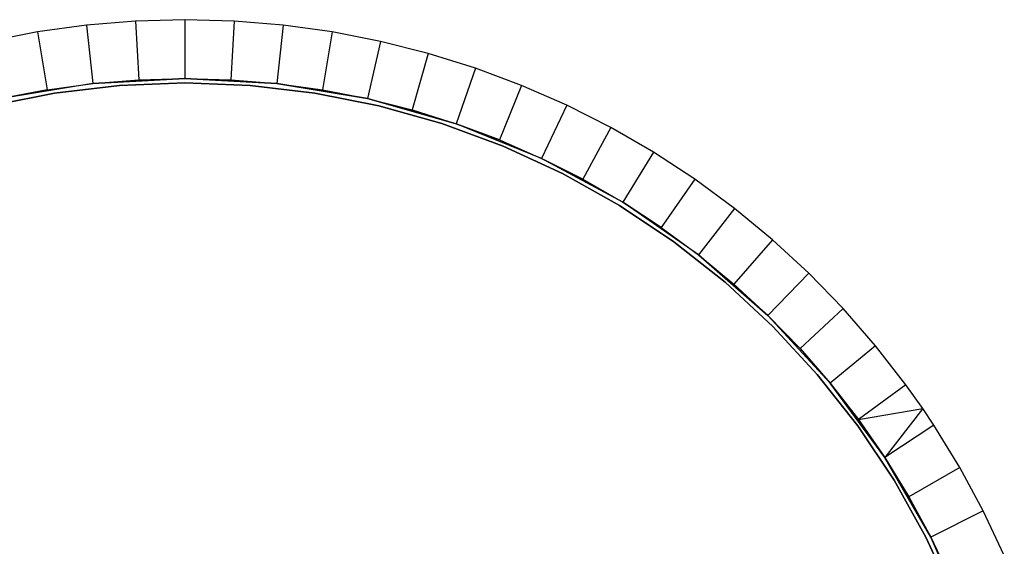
# Model space of a CAD drawing. Extents: x 1 to 115, y -55 to 55.
# Tile 54 of 86: x 50 to 83, y 13 to 30. Entities that reach past the tile are written whole.
import ezdxf

# ---------------------------------------------------------------- set-up
doc = ezdxf.new("R2010")
doc.units = 0
doc.header["$LTSCALE"] = 25.4
doc.layers.get('0').update_dxf_attribs({"linetype": 'CONTINUOUS'})

# ---------------------------------------------------------------- blocks, each defined once
blk = doc.blocks.new('NL2500025450_STL')
at = {"color": 0}
for p, q in [((52.195, 30.315, 213.81), (50.53, 30.084, 213.81)), ((52.195, 30.315, 213.81), (50.53, 30.084, 213.81)), ((53.87, 30.454, 213.81), (52.195, 30.315, 213.81)), ((53.87, 30.454, 213.81), (52.195, 30.315, 213.81)), ((52.195, 30.315, 213.81), (52.415, 28.327, 215.81)), ((52.195, 30.315, 213.81), (52.415, 28.327, 215.81)), ((55.55, 30.5, 213.81), (53.87, 30.454, 213.81)), ((55.55, 30.5, 213.81), (53.87, 30.454, 213.81)), ((53.87, 30.454, 213.81), (53.98, 28.457, 215.81)), ((53.87, 30.454, 213.81), (53.98, 28.457, 215.81)), ((57.23, 30.454, 213.81), (55.55, 30.5, 213.81)), ((55.55, 30.5, 213.81), (55.55, 28.5, 215.81)), ((55.55, 30.5, 213.81), (55.55, 28.5, 215.81)), ((57.23, 30.454, 213.81), (55.55, 30.5, 213.81)), ((57.23, 30.454, 213.81), (57.12, 28.457, 215.81)), ((57.23, 30.454, 213.81), (57.12, 28.457, 215.81)), ((58.905, 30.315, 213.81), (57.23, 30.454, 213.81)), ((58.905, 30.315, 213.81), (57.23, 30.454, 213.81)), ((58.905, 30.315, 213.81), (58.685, 28.327, 215.81)), ((58.905, 30.315, 213.81), (58.685, 28.327, 215.81)), ((60.57, 30.084, 213.81), (58.905, 30.315, 213.81)), ((60.57, 30.084, 213.81), (58.905, 30.315, 213.81)), ((50.53, 30.084, 213.81), (48.88, 29.762, 213.81)), ((50.53, 30.084, 213.81), (48.88, 29.762, 213.81)), ((50.53, 30.084, 213.81), (50.859, 28.111, 215.81)), ((50.53, 30.084, 213.81), (50.859, 28.111, 215.81)), ((60.57, 30.084, 213.81), (60.241, 28.111, 215.81)), ((60.57, 30.084, 213.81), (60.241, 28.111, 215.81)), ((62.22, 29.762, 213.81), (60.57, 30.084, 213.81)), ((62.22, 29.762, 213.81), (60.57, 30.084, 213.81)), ((62.22, 29.762, 213.81), (61.782, 27.81, 215.81)), ((62.22, 29.762, 213.81), (61.782, 27.81, 215.81)), ((63.849, 29.349, 213.81), (62.22, 29.762, 213.81)), ((63.849, 29.349, 213.81), (62.22, 29.762, 213.81)), ((63.849, 29.349, 213.81), (63.305, 27.425, 215.81)), ((63.849, 29.349, 213.81), (63.305, 27.425, 215.81)), ((65.453, 28.847, 213.81), (63.849, 29.349, 213.81)), ((65.453, 28.847, 213.81), (63.849, 29.349, 213.81)), ((65.453, 28.847, 213.81), (64.804, 26.956, 215.81)), ((65.453, 28.847, 213.81), (64.804, 26.956, 215.81)), ((67.027, 28.258, 213.81), (65.453, 28.847, 213.81)), ((67.027, 28.258, 213.81), (65.453, 28.847, 213.81)), ((52.415, 28.327, 217.81), (49.318, 27.81, 217.81)), ((52.415, 28.327, 217.81), (49.318, 27.81, 217.81)), ((50.859, 28.111, 215.81), (52.415, 28.327, 217.81)), ((50.859, 28.111, 215.81), (52.415, 28.327, 217.81)), ((50.859, 28.111, 215.81), (52.415, 28.327, 215.81)), ((50.859, 28.111, 215.81), (52.415, 28.327, 215.81)), ((51.115, 28.001, 216.416), (53.326, 28.263, 216.416)), ((53.326, 28.263, 215.916), (51.115, 28.001, 215.916)), ((51.115, 28.001, 216.416), (53.326, 28.263, 216.416)), ((53.326, 28.263, 215.916), (51.115, 28.001, 215.916)), ((52.415, 28.327, 215.81), (55.55, 28.5, 217.81)), ((55.55, 28.5, 217.81), (52.415, 28.327, 217.81)), ((52.415, 28.327, 215.81), (55.55, 28.5, 217.81)), ((55.55, 28.5, 217.81), (52.415, 28.327, 217.81)), ((52.415, 28.327, 215.81), (53.98, 28.457, 215.81)), ((52.415, 28.327, 215.81), (53.98, 28.457, 215.81)), ((52.415, 28.327, 215.81), (52.415, 28.327, 217.81)), ((52.415, 28.327, 215.81), (52.415, 28.327, 217.81)), ((53.326, 28.263, 216.416), (55.55, 28.35, 216.416)), ((55.55, 28.35, 215.916), (53.326, 28.263, 215.916)), ((53.326, 28.263, 216.416), (55.55, 28.35, 216.416)), ((55.55, 28.35, 215.916), (53.326, 28.263, 215.916)), ((53.326, 28.263, 216.416), (53.326, 28.263, 215.916)), ((53.326, 28.263, 216.416), (53.326, 28.263, 215.916)), ((53.98, 28.457, 215.81), (55.55, 28.5, 217.81)), ((53.98, 28.457, 215.81), (55.55, 28.5, 217.81)), ((53.98, 28.457, 215.81), (55.55, 28.5, 215.81)), ((53.98, 28.457, 215.81), (55.55, 28.5, 215.81)), ((58.685, 28.327, 217.81), (55.55, 28.5, 217.81)), ((55.55, 28.5, 217.81), (55.55, 28.5, 215.81)), ((55.55, 28.5, 215.81), (58.685, 28.327, 217.81)), ((55.55, 28.5, 215.81), (57.12, 28.457, 215.81)), ((55.55, 28.5, 215.81), (58.685, 28.327, 217.81)), ((55.55, 28.5, 217.81), (55.55, 28.5, 215.81)), ((58.685, 28.327, 217.81), (55.55, 28.5, 217.81)), ((55.55, 28.5, 215.81), (57.12, 28.457, 215.81)), ((57.774, 28.263, 215.916), (55.55, 28.35, 215.916)), ((55.55, 28.35, 216.416), (55.55, 28.35, 215.916)), ((55.55, 28.35, 216.416), (57.774, 28.263, 216.416)), ((55.55, 28.35, 216.416), (55.55, 28.35, 215.916)), ((55.55, 28.35, 216.416), (57.774, 28.263, 216.416)), ((57.774, 28.263, 215.916), (55.55, 28.35, 215.916)), ((57.12, 28.457, 215.81), (58.685, 28.327, 217.81)), ((57.12, 28.457, 215.81), (58.685, 28.327, 217.81)), ((57.12, 28.457, 215.81), (58.685, 28.327, 215.81)), ((57.12, 28.457, 215.81), (58.685, 28.327, 215.81)), ((57.774, 28.263, 216.416), (57.774, 28.263, 215.916)), ((57.774, 28.263, 216.416), (59.985, 28.001, 216.416)), ((59.985, 28.001, 215.916), (57.774, 28.263, 215.916)), ((57.774, 28.263, 216.416), (57.774, 28.263, 215.916)), ((57.774, 28.263, 216.416), (59.985, 28.001, 216.416)), ((59.985, 28.001, 215.916), (57.774, 28.263, 215.916)), ((58.685, 28.327, 215.81), (58.685, 28.327, 217.81)), ((58.685, 28.327, 215.81), (58.685, 28.327, 217.81)), ((58.685, 28.327, 215.81), (61.782, 27.81, 217.81)), ((61.782, 27.81, 217.81), (58.685, 28.327, 217.81)), ((58.685, 28.327, 215.81), (60.241, 28.111, 215.81)), ((58.685, 28.327, 215.81), (61.782, 27.81, 217.81)), ((61.782, 27.81, 217.81), (58.685, 28.327, 217.81)), ((58.685, 28.327, 215.81), (60.241, 28.111, 215.81)), ((67.027, 28.258, 213.81), (66.275, 26.405, 215.81)), ((67.027, 28.258, 213.81), (66.275, 26.405, 215.81)), ((68.567, 27.583, 213.81), (67.027, 28.258, 213.81)), ((68.567, 27.583, 213.81), (67.027, 28.258, 213.81)), ((48.932, 27.567, 216.416), (51.115, 28.001, 216.416)), ((51.115, 28.001, 215.916), (48.932, 27.567, 215.916)), ((48.932, 27.567, 216.416), (51.115, 28.001, 216.416)), ((51.115, 28.001, 215.916), (48.932, 27.567, 215.916)), ((49.318, 27.81, 215.81), (50.859, 28.111, 215.81)), ((50.859, 28.111, 215.81), (49.318, 27.81, 217.81)), ((50.859, 28.111, 215.81), (49.318, 27.81, 217.81)), ((49.318, 27.81, 215.81), (50.859, 28.111, 215.81)), ((51.115, 28.001, 216.416), (51.115, 28.001, 215.916)), ((51.115, 28.001, 216.416), (51.115, 28.001, 215.916)), ((59.985, 28.001, 216.416), (62.168, 27.567, 216.416)), ((62.168, 27.567, 215.916), (59.985, 28.001, 215.916)), ((59.985, 28.001, 216.416), (59.985, 28.001, 215.916)), ((59.985, 28.001, 216.416), (59.985, 28.001, 215.916)), ((59.985, 28.001, 216.416), (62.168, 27.567, 216.416)), ((62.168, 27.567, 215.916), (59.985, 28.001, 215.916)), ((60.241, 28.111, 215.81), (61.782, 27.81, 217.81)), ((60.241, 28.111, 215.81), (61.782, 27.81, 217.81)), ((60.241, 28.111, 215.81), (61.782, 27.81, 215.81)), ((60.241, 28.111, 215.81), (61.782, 27.81, 215.81)), ((61.782, 27.81, 215.81), (61.782, 27.81, 217.81)), ((61.782, 27.81, 215.81), (61.782, 27.81, 217.81)), ((61.782, 27.81, 215.81), (64.804, 26.956, 217.81)), ((64.804, 26.956, 217.81), (61.782, 27.81, 217.81)), ((61.782, 27.81, 215.81), (64.804, 26.956, 217.81)), ((61.782, 27.81, 215.81), (63.305, 27.425, 215.81)), ((64.804, 26.956, 217.81), (61.782, 27.81, 217.81)), ((61.782, 27.81, 215.81), (63.305, 27.425, 215.81)), ((62.168, 27.567, 216.416), (62.168, 27.567, 215.916)), ((62.168, 27.567, 216.416), (64.311, 26.962, 216.416)), ((64.311, 26.962, 215.916), (62.168, 27.567, 215.916)), ((62.168, 27.567, 216.416), (62.168, 27.567, 215.916)), ((62.168, 27.567, 216.416), (64.311, 26.962, 216.416)), ((64.311, 26.962, 215.916), (62.168, 27.567, 215.916)), ((68.567, 27.583, 213.81), (67.713, 25.774, 215.81)), ((68.567, 27.583, 213.81), (67.713, 25.774, 215.81)), ((70.066, 26.824, 213.81), (68.567, 27.583, 213.81)), ((70.066, 26.824, 213.81), (68.567, 27.583, 213.81)), ((63.305, 27.425, 215.81), (64.804, 26.956, 217.81)), ((63.305, 27.425, 215.81), (64.804, 26.956, 215.81)), ((63.305, 27.425, 215.81), (64.804, 26.956, 217.81)), ((63.305, 27.425, 215.81), (64.804, 26.956, 215.81)), ((64.311, 26.962, 216.416), (64.311, 26.962, 215.916)), ((64.311, 26.962, 216.416), (66.399, 26.192, 216.416)), ((66.399, 26.192, 215.916), (64.311, 26.962, 215.916)), ((64.311, 26.962, 216.416), (64.311, 26.962, 215.916)), ((64.311, 26.962, 216.416), (66.399, 26.192, 216.416)), ((66.399, 26.192, 215.916), (64.311, 26.962, 215.916)), ((64.804, 26.956, 215.81), (64.804, 26.956, 217.81)), ((64.804, 26.956, 215.81), (64.804, 26.956, 217.81)), ((64.804, 26.956, 215.81), (66.275, 26.405, 215.81)), ((66.275, 26.405, 215.81), (64.804, 26.956, 217.81)), ((66.275, 26.405, 215.81), (64.804, 26.956, 217.81)), ((67.713, 25.774, 217.81), (64.804, 26.956, 217.81)), ((67.713, 25.774, 217.81), (64.804, 26.956, 217.81)), ((64.804, 26.956, 215.81), (66.275, 26.405, 215.81)), ((70.066, 26.824, 213.81), (69.115, 25.065, 215.81)), ((70.066, 26.824, 213.81), (69.115, 25.065, 215.81)), ((71.522, 25.984, 213.81), (70.066, 26.824, 213.81)), ((71.522, 25.984, 213.81), (70.066, 26.824, 213.81)), ((66.275, 26.405, 215.81), (67.713, 25.774, 217.81)), ((66.275, 26.405, 215.81), (67.713, 25.774, 215.81)), ((66.275, 26.405, 215.81), (67.713, 25.774, 217.81)), ((66.275, 26.405, 215.81), (67.713, 25.774, 215.81)), ((66.399, 26.192, 216.416), (66.399, 26.192, 215.916)), ((66.399, 26.192, 216.416), (68.421, 25.26, 216.416)), ((68.421, 25.26, 215.916), (66.399, 26.192, 215.916)), ((66.399, 26.192, 216.416), (66.399, 26.192, 215.916)), ((66.399, 26.192, 216.416), (68.421, 25.26, 216.416)), ((68.421, 25.26, 215.916), (66.399, 26.192, 215.916)), ((71.522, 25.984, 213.81), (70.475, 24.28, 215.81)), ((71.522, 25.984, 213.81), (70.475, 24.28, 215.81)), ((72.929, 25.064, 213.81), (71.522, 25.984, 213.81)), ((72.929, 25.064, 213.81), (71.522, 25.984, 213.81)), ((67.713, 25.774, 215.81), (67.713, 25.774, 217.81)), ((67.713, 25.774, 215.81), (67.713, 25.774, 217.81)), ((67.713, 25.774, 215.81), (69.115, 25.065, 215.81)), ((69.115, 25.065, 215.81), (67.713, 25.774, 217.81)), ((69.115, 25.065, 215.81), (67.713, 25.774, 217.81)), ((70.475, 24.28, 217.81), (67.713, 25.774, 217.81)), ((70.475, 24.28, 217.81), (67.713, 25.774, 217.81)), ((67.713, 25.774, 215.81), (69.115, 25.065, 215.81)), ((68.421, 25.26, 216.416), (68.421, 25.26, 215.916)), ((68.421, 25.26, 216.416), (70.363, 24.172, 216.416)), ((70.363, 24.172, 215.916), (68.421, 25.26, 215.916)), ((68.421, 25.26, 216.416), (68.421, 25.26, 215.916)), ((68.421, 25.26, 216.416), (70.363, 24.172, 216.416)), ((70.363, 24.172, 215.916), (68.421, 25.26, 215.916)), ((69.115, 25.065, 215.81), (70.475, 24.28, 217.81)), ((69.115, 25.065, 215.81), (70.475, 24.28, 215.81)), ((69.115, 25.065, 215.81), (70.475, 24.28, 217.81)), ((69.115, 25.065, 215.81), (70.475, 24.28, 215.81)), ((72.929, 25.064, 213.81), (71.79, 23.421, 215.81)), ((72.929, 25.064, 213.81), (71.79, 23.421, 215.81)), ((74.283, 24.069, 213.81), (72.929, 25.064, 213.81)), ((74.283, 24.069, 213.81), (72.929, 25.064, 213.81)), ((70.363, 24.172, 216.416), (72.214, 22.936, 216.416)), ((72.214, 22.936, 215.916), (70.363, 24.172, 215.916)), ((70.363, 24.172, 216.416), (70.363, 24.172, 215.916)), ((70.363, 24.172, 216.416), (70.363, 24.172, 215.916)), ((70.363, 24.172, 216.416), (72.214, 22.936, 216.416)), ((72.214, 22.936, 215.916), (70.363, 24.172, 215.916)), ((70.475, 24.28, 215.81), (70.475, 24.28, 217.81)), ((70.475, 24.28, 215.81), (70.475, 24.28, 217.81)), ((70.475, 24.28, 215.81), (71.79, 23.421, 215.81)), ((71.79, 23.421, 215.81), (70.475, 24.28, 217.81)), ((71.79, 23.421, 215.81), (70.475, 24.28, 217.81)), ((73.055, 22.491, 217.81), (70.475, 24.28, 217.81)), ((73.055, 22.491, 217.81), (70.475, 24.28, 217.81)), ((70.475, 24.28, 215.81), (71.79, 23.421, 215.81)), ((74.283, 24.069, 213.81), (73.055, 22.491, 215.81)), ((74.283, 24.069, 213.81), (73.055, 22.491, 215.81)), ((75.581, 23, 213.81), (74.283, 24.069, 213.81)), ((75.581, 23, 213.81), (74.283, 24.069, 213.81)), ((71.79, 23.421, 215.81), (73.055, 22.491, 217.81)), ((71.79, 23.421, 215.81), (73.055, 22.491, 217.81)), ((71.79, 23.421, 215.81), (73.055, 22.491, 215.81)), ((71.79, 23.421, 215.81), (73.055, 22.491, 215.81)), ((72.214, 22.936, 216.416), (72.214, 22.936, 215.916)), ((72.214, 22.936, 216.416), (73.962, 21.558, 216.416)), ((73.962, 21.558, 215.916), (72.214, 22.936, 215.916)), ((72.214, 22.936, 216.416), (72.214, 22.936, 215.916)), ((72.214, 22.936, 216.416), (73.962, 21.558, 216.416)), ((73.962, 21.558, 215.916), (72.214, 22.936, 215.916)), ((75.581, 23, 213.81), (74.267, 21.492, 215.81)), ((75.581, 23, 213.81), (74.267, 21.492, 215.81)), ((76.818, 21.862, 213.81), (75.581, 23, 213.81)), ((76.818, 21.862, 213.81), (75.581, 23, 213.81)), ((73.055, 22.491, 215.81), (73.055, 22.491, 217.81)), ((73.055, 22.491, 215.81), (73.055, 22.491, 217.81)), ((73.055, 22.491, 215.81), (75.423, 20.428, 217.81)), ((75.423, 20.428, 217.81), (73.055, 22.491, 217.81)), ((73.055, 22.491, 215.81), (75.423, 20.428, 217.81)), ((73.055, 22.491, 215.81), (74.267, 21.492, 215.81)), ((75.423, 20.428, 217.81), (73.055, 22.491, 217.81)), ((73.055, 22.491, 215.81), (74.267, 21.492, 215.81)), ((76.818, 21.862, 213.81), (75.423, 20.428, 215.81)), ((76.818, 21.862, 213.81), (75.423, 20.428, 215.81)), ((77.99, 20.657, 213.81), (76.818, 21.862, 213.81)), ((77.99, 20.657, 213.81), (76.818, 21.862, 213.81)), ((73.962, 21.558, 216.416), (73.962, 21.558, 215.916)), ((73.962, 21.558, 216.416), (75.596, 20.046, 216.416)), ((75.596, 20.046, 215.916), (73.962, 21.558, 215.916)), ((73.962, 21.558, 216.416), (73.962, 21.558, 215.916)), ((73.962, 21.558, 216.416), (75.596, 20.046, 216.416)), ((75.596, 20.046, 215.916), (73.962, 21.558, 215.916)), ((74.267, 21.492, 215.81), (75.423, 20.428, 217.81)), ((74.267, 21.492, 215.81), (75.423, 20.428, 215.81)), ((74.267, 21.492, 215.81), (75.423, 20.428, 217.81)), ((74.267, 21.492, 215.81), (75.423, 20.428, 215.81)), ((77.99, 20.657, 213.81), (76.518, 19.303, 215.81)), ((77.99, 20.657, 213.81), (76.518, 19.303, 215.81)), ((79.093, 19.39, 213.81), (77.99, 20.657, 213.81)), ((79.093, 19.39, 213.81), (77.99, 20.657, 213.81)), ((75.423, 20.428, 215.81), (75.423, 20.428, 217.81)), ((75.423, 20.428, 215.81), (75.423, 20.428, 217.81)), ((75.423, 20.428, 215.81), (76.518, 19.303, 215.81)), ((76.518, 19.303, 215.81), (75.423, 20.428, 217.81)), ((76.518, 19.303, 215.81), (75.423, 20.428, 217.81)), ((77.55, 18.118, 217.81), (75.423, 20.428, 217.81)), ((77.55, 18.118, 217.81), (75.423, 20.428, 217.81)), ((75.423, 20.428, 215.81), (76.518, 19.303, 215.81)), ((75.596, 20.046, 216.416), (77.108, 18.412, 216.416)), ((77.108, 18.412, 215.916), (75.596, 20.046, 215.916)), ((75.596, 20.046, 216.416), (75.596, 20.046, 215.916)), ((75.596, 20.046, 216.416), (75.596, 20.046, 215.916)), ((75.596, 20.046, 216.416), (77.108, 18.412, 216.416)), ((77.108, 18.412, 215.916), (75.596, 20.046, 215.916)), ((76.518, 19.303, 215.81), (77.55, 18.118, 217.81)), ((76.518, 19.303, 215.81), (77.55, 18.118, 217.81)), ((76.518, 19.303, 215.81), (77.55, 18.118, 215.81)), ((76.518, 19.303, 215.81), (77.55, 18.118, 215.81)), ((79.093, 19.39, 213.81), (77.55, 18.118, 215.81)), ((79.093, 19.39, 213.81), (77.55, 18.118, 215.81)), ((80.126, 18.063, 213.81), (79.093, 19.39, 213.81)), ((80.126, 18.063, 213.81), (79.093, 19.39, 213.81)), ((77.108, 18.412, 216.416), (77.108, 18.412, 215.916)), ((77.108, 18.412, 216.416), (78.486, 16.664, 216.416)), ((78.486, 16.664, 215.916), (77.108, 18.412, 215.916)), ((77.108, 18.412, 216.416), (77.108, 18.412, 215.916)), ((77.108, 18.412, 216.416), (78.486, 16.664, 216.416)), ((78.486, 16.664, 215.916), (77.108, 18.412, 215.916)), ((77.55, 18.118, 215.81), (77.55, 18.118, 217.81)), ((77.55, 18.118, 215.81), (77.55, 18.118, 217.81)), ((77.55, 18.118, 215.81), (79.409, 15.588, 217.81)), ((79.409, 15.588, 217.81), (77.55, 18.118, 217.81)), ((77.55, 18.118, 215.81), (78.514, 16.879, 215.81)), ((77.55, 18.118, 215.81), (79.409, 15.588, 217.81)), ((79.409, 15.588, 217.81), (77.55, 18.118, 217.81)), ((77.55, 18.118, 215.81), (78.514, 16.879, 215.81)), ((80.126, 18.063, 213.81), (78.514, 16.879, 215.81)), ((80.126, 18.063, 213.81), (78.514, 16.879, 215.81)), ((80.699, 17.256, 213.81), (80.126, 18.063, 213.81)), ((80.699, 17.256, 213.81), (80.126, 18.063, 213.81)), ((78.514, 16.879, 215.81), (80.699, 17.256, 213.81)), ((78.514, 16.879, 215.81), (80.699, 17.256, 213.81)), ((80.699, 17.256, 213.81), (79.409, 15.588, 215.81)), ((80.699, 17.256, 213.81), (79.409, 15.588, 215.81)), ((81.084, 16.682, 213.81), (80.699, 17.256, 213.81)), ((81.084, 16.682, 213.81), (80.699, 17.256, 213.81)), ((78.514, 16.879, 215.81), (79.409, 15.588, 217.81)), ((78.514, 16.879, 215.81), (79.409, 15.588, 217.81)), ((78.514, 16.879, 215.81), (79.409, 15.588, 215.81)), ((78.514, 16.879, 215.81), (79.409, 15.588, 215.81)), ((78.486, 16.664, 216.416), (79.722, 14.813, 216.416)), ((79.722, 14.813, 215.916), (78.486, 16.664, 215.916)), ((78.486, 16.664, 216.416), (78.486, 16.664, 215.916)), ((78.486, 16.664, 216.416), (78.486, 16.664, 215.916)), ((78.486, 16.664, 216.416), (79.722, 14.813, 216.416)), ((79.722, 14.813, 215.916), (78.486, 16.664, 215.916)), ((81.084, 16.682, 213.81), (79.409, 15.588, 215.81)), ((81.084, 16.682, 213.81), (79.409, 15.588, 215.81)), ((81.964, 15.25, 213.81), (81.084, 16.682, 213.81)), ((81.964, 15.25, 213.81), (81.084, 16.682, 213.81)), ((79.409, 15.588, 215.81), (79.409, 15.588, 217.81)), ((79.409, 15.588, 215.81), (79.409, 15.588, 217.81)), ((79.409, 15.588, 215.81), (80.979, 12.869, 217.81)), ((80.979, 12.869, 217.81), (79.409, 15.588, 217.81)), ((79.409, 15.588, 215.81), (80.979, 12.869, 217.81)), ((79.409, 15.588, 215.81), (80.232, 14.25, 215.81)), ((80.979, 12.869, 217.81), (79.409, 15.588, 217.81)), ((79.409, 15.588, 215.81), (80.232, 14.25, 215.81)), ((81.964, 15.25, 213.81), (80.232, 14.25, 215.81)), ((81.964, 15.25, 213.81), (80.232, 14.25, 215.81)), ((82.764, 13.772, 213.81), (81.964, 15.25, 213.81)), ((82.764, 13.772, 213.81), (81.964, 15.25, 213.81)), ((79.722, 14.813, 216.416), (80.81, 12.871, 216.416)), ((80.81, 12.871, 215.916), (79.722, 14.813, 215.916)), ((79.722, 14.813, 216.416), (79.722, 14.813, 215.916)), ((79.722, 14.813, 216.416), (79.722, 14.813, 215.916)), ((79.722, 14.813, 216.416), (80.81, 12.871, 216.416)), ((80.81, 12.871, 215.916), (79.722, 14.813, 215.916)), ((80.232, 14.25, 215.81), (80.979, 12.869, 217.81)), ((80.232, 14.25, 215.81), (80.979, 12.869, 215.81)), ((80.232, 14.25, 215.81), (80.979, 12.869, 217.81)), ((80.232, 14.25, 215.81), (80.979, 12.869, 215.81)), ((82.764, 13.772, 213.81), (80.979, 12.869, 215.81)), ((82.764, 13.772, 213.81), (80.979, 12.869, 215.81)), ((83.481, 12.252, 213.81), (82.764, 13.772, 213.81)), ((83.481, 12.252, 213.81), (82.764, 13.772, 213.81)), ((80.81, 12.871, 216.416), (80.81, 12.871, 215.916)), ((80.81, 12.871, 216.416), (81.742, 10.849, 216.416)), ((81.742, 10.849, 215.916), (80.81, 12.871, 215.916)), ((80.81, 12.871, 216.416), (80.81, 12.871, 215.916)), ((80.81, 12.871, 216.416), (81.742, 10.849, 216.416)), ((81.742, 10.849, 215.916), (80.81, 12.871, 215.916)), ((80.979, 12.869, 215.81), (80.979, 12.869, 217.81)), ((80.979, 12.869, 215.81), (80.979, 12.869, 217.81)), ((80.979, 12.869, 215.81), (81.65, 11.448, 215.81)), ((81.65, 11.448, 215.81), (80.979, 12.869, 217.81)), ((81.65, 11.448, 215.81), (80.979, 12.869, 217.81)), ((82.241, 9.993, 217.81), (80.979, 12.869, 217.81)), ((82.241, 9.993, 217.81), (80.979, 12.869, 217.81)), ((80.979, 12.869, 215.81), (81.65, 11.448, 215.81))]:
    blk.add_line(p, q, dxfattribs=at)

msp = doc.modelspace()

# ---------------------------------------------------------------- block references
at = {"color": 0}
msp.add_blockref('NL2500025450_STL', (0, 0, 200), dxfattribs=at)

doc.saveas('drawing.dxf')
